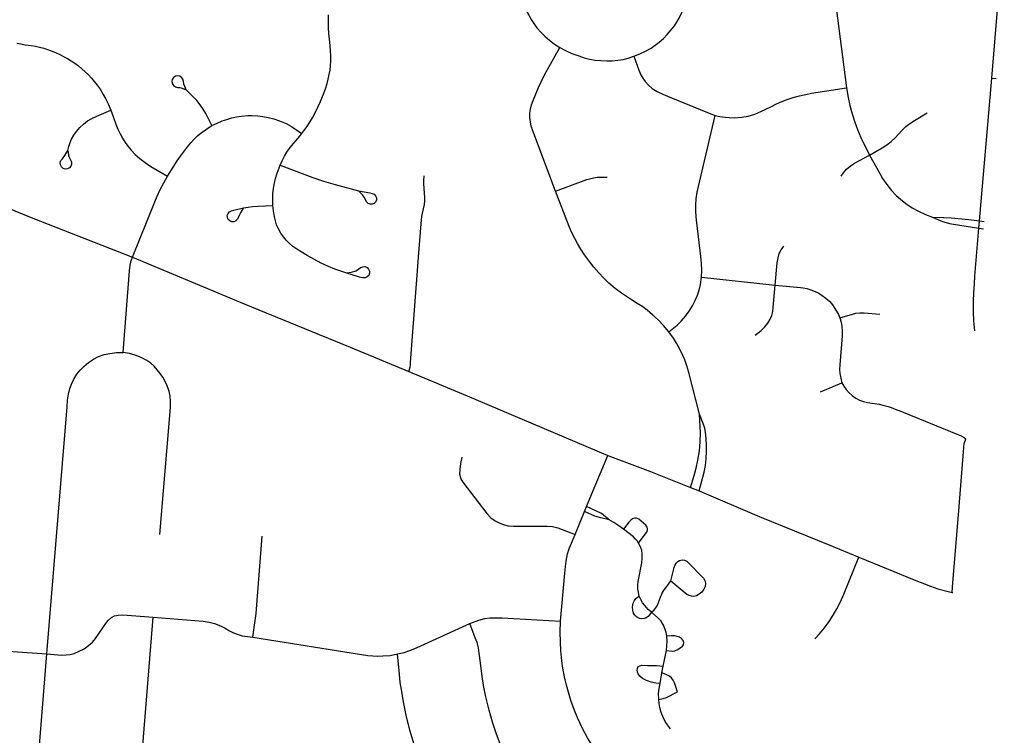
# Model space of a CAD drawing. Extents: x 1410746 to 1533160, y 578873 to 704954.
# Tile 80 of 227: x 1510702 to 1514997, y 600020 to 603142. Entities that reach past the tile are written whole.
import ezdxf

# ---------------------------------------------------------------- set-up
doc = ezdxf.new("R2010")
doc.units = 0
doc.header["$MEASUREMENT"] = 0
doc.layers.add('MC_STREETS', color=254, linetype='CONTINUOUS')

msp = doc.modelspace()

# ---------------------------------------------------------------- linework, layer by layer
at = {"layer": 'MC_STREETS'}
for p, q in [((1514942.271375, 602887.080425), (1514997.15215, 603527.439525)), ((1514250.750725, 603288.966175), (1514308.9868, 602845.406425)), ((1514889.26515, 602264.64315), (1514942.271375, 602887.080425)), ((1514942.271375, 602887.080425), (1514961.3728, 602885.2349)), ((1514886.5885, 602233.21195), (1514889.26515, 602264.64315)), ((1514886.5885, 602233.21195), (1514906.133675, 602230.56045)), ((1514889.26515, 602264.64315), (1514908.82275, 602262.430325)), ((1513676.998625, 602018.2732), (1513997.823975, 601984.45865)), ((1514195.218875, 601518.534675), (1514288.912025, 601558.766025)), ((1513175.24345, 601017.883825), (1513267.6429, 601241.622475)), ((1513628.083725, 601101.984675), (1513665.766575, 601086.385725)), ((1513125.483525, 600897.017375), (1513166.3999, 600996.4272)), ((1513166.3999, 600996.4272), (1513175.24345, 601017.883825)), ((1514769.47375, 600643.527225), (1514772.699175, 600643.164625)), ((1511215.83045, 599684.0425), (1511284.068925, 600535.21855)), ((1513508.79285, 600321.4941), (1513523.26525, 600390.4523)), ((1510771.1388, 599763.825775), (1510821.23735, 600375.352725)), ((1513503.68685, 600292.8482), (1513508.79285, 600321.4941)), ((1513495.329275, 600245.960125), (1513503.68685, 600292.8482))]:
    msp.add_line(p, q, dxfattribs=at)
for points in [[(1512912.7573, 603511.06875), (1512886.042775, 603403.349825), (1512882.052075, 603380.997275), (1512879.638125, 603354.745775), (1512879.3364, 603330.002975), (1512880.5359, 603300.350675), (1512883.560775, 603276.896525), (1512887.78515, 603254.56765), (1512893.2165, 603231.93705), (1512904.380925, 603200.8577), (1512913.433175, 603180.03755), (1512923.390625, 603161.329575), (1512933.3481, 603143.2251), (1512947.529925, 603121.801475), (1512958.738825, 603106.59745), (1512976.79885, 603086.196), (1512992.791125, 603070.50545), (1513013.913025, 603052.7027), (1513035.6384, 603035.50345), (1513058.872475, 603020.416375)], [(1513380.528725, 602982.396975), (1513407.3837, 602993.259675), (1513432.42825, 603004.72585), (1513456.56755, 603018.60595), (1513474.672025, 603030.6756), (1513492.1682, 603043.856775), (1513510.57925, 603060.547975), (1513527.175025, 603077.74725), (1513544.374275, 603097.662175), (1513558.556125, 603116.068375), (1513569.72055, 603133.569375), (1513579.074525, 603149.561675), (1513695.37795, 603385.3049), (1513706.7111, 603405.136575), (1513716.668575, 603419.62015), (1513727.229525, 603432.595025), (1513738.39395, 603444.6647), (1513750.16185, 603457.036075), (1513764.947175, 603469.709225), (1513782.27125, 603483.406725), (1513805.078775, 603498.37465)], [(1511932.945425, 602646.22505), (1511954.259525, 602674.702), (1511967.841275, 602694.66255), (1511979.820425, 602714.454225), (1511991.539175, 602736.329225), (1512003.257925, 602760.808375), (1512014.195425, 602784.766725), (1512026.1746, 602814.714625), (1512035.5496, 602841.016725), (1512042.841275, 602863.933375), (1512048.0496, 602883.204225), (1512052.7371, 602903.777125), (1512055.8621, 602921.745875), (1512057.945425, 602940.235475), (1512059.507925, 602961.0688), (1512059.76835, 602983.72505), (1512058.466275, 603005.860475), (1512056.382925, 603027.735475), (1512052.997525, 603058.204225), (1512051.1746, 603080.860475), (1512049.091275, 603107.683375), (1512049.091275, 603138.933375), (1512049.872525, 603163.672975)], [(1510689.60655, 603039.641925), (1510707.054475, 603036.2565), (1510725.804475, 603033.1315), (1510752.668525, 603029.482975), (1510770.596125, 603026.6211), (1510789.085725, 603022.71485), (1510807.314875, 603017.766925), (1510823.98155, 603012.298175), (1510839.60655, 603006.3086), (1510858.35655, 602998.4961), (1510876.94555, 602990.35575), (1510892.991975, 602982.08985), (1510910.7003, 602972.71485), (1510926.585725, 602963.33985), (1510943.5128, 602951.8815), (1510958.35655, 602940.6836), (1510972.939875, 602928.1836), (1510988.304475, 602914.641925), (1511001.846125, 602901.360675), (1511015.648225, 602886.516925), (1511027.366975, 602872.97525), (1511040.3878, 602857.08985), (1511052.8878, 602839.3815), (1511066.94555, 602816.310625), (1511077.10655, 602798.4961), (1511088.304475, 602774.798175), (1511099.241975, 602747.97525)], [(1513040.047725, 602394.3866), (1512940.34455, 602656.817575), (1512933.9954, 602677.6791), (1512929.762625, 602697.02895), (1512927.798275, 602715.8909), (1512927.948575, 602734.519225), (1512929.762625, 602752.35735), (1512934.600075, 602770.800175), (1512941.553925, 602789.242975), (1512965.332675, 602846.0099), (1512978.79685, 602874.534575), (1512991.584175, 602901.228575), (1513003.95555, 602924.46265), (1513058.872475, 603020.416375)], [(1513058.872475, 603020.416375), (1513083.4177, 603007.33525), (1513111.375475, 602995.070125), (1513141.85135, 602983.905675), (1513164.1802, 602976.36215), (1513187.11255, 602970.629075), (1513213.0623, 602965.8012), (1513236.899875, 602963.689025), (1513263.4531, 602962.48205), (1513286.38545, 602963.387275), (1513311.7317, 602965.499475), (1513334.66405, 602969.12035), (1513355.76395, 602974.285175), (1513380.528725, 602982.396975)], [(1513380.528725, 602982.396975), (1513402.55585, 602922.35045), (1513411.909825, 602902.1338), (1513420.05685, 602887.6502), (1513431.221275, 602872.2614), (1513445.101375, 602856.2691), (1513461.3954, 602842.69075), (1513483.120775, 602829.414125), (1513506.9486, 602817.157325), (1513528.683725, 602808.593975), (1513709.186525, 602733.9166), (1513736.28175, 602724.40815)], [(1511367.999525, 602881.947275), (1511366.19325, 602872.36145), (1511368.192775, 602862.81405), (1511373.69375, 602854.758625), (1511381.85865, 602849.4215), (1511391.10515, 602846.485475), (1511400.132925, 602846.13825), (1511410.5496, 602843.7077), (1511428.7153, 602835.841075)], [(1511428.7153, 602835.841075), (1511422.702375, 602850.652125), (1511418.882925, 602860.721575), (1511416.1907, 602872.86645), (1511414.191175, 602882.41385), (1511408.6902, 602890.469275), (1511400.5253, 602895.8064), (1511390.939475, 602897.612675), (1511381.392075, 602895.61315), (1511373.33665, 602890.112175), (1511367.999525, 602881.947275)], [(1511541.10515, 602680.079225), (1511513.7614, 602732.9438), (1511502.5635, 602752.47505), (1511490.0635, 602770.964625), (1511474.6989, 602789.714625), (1511460.376, 602804.03755), (1511447.615575, 602817.3188), (1511428.7153, 602835.841075)], [(1513736.28175, 602724.40815), (1513756.874125, 602719.595), (1513779.4731, 602716.38795), (1513798.445825, 602714.985625), (1513822.43165, 602714.434225), (1513852.639975, 602716.517575), (1513880.070525, 602721.378675), (1513909.584425, 602730.059225), (1513935.626075, 602741.17035), (1513978.334425, 602762.698125), (1514003.334425, 602775.198125), (1514026.5983, 602785.267575), (1514050.55665, 602794.642575), (1514076.251075, 602802.628675), (1514104.02885, 602810.267575), (1514130.764975, 602816.17035), (1514156.80665, 602821.03145), (1514308.9868, 602845.406425)], [(1514308.9868, 602845.406425), (1514315.92685, 602802.8609), (1514323.86345, 602767.42215), (1514333.585675, 602731.65825), (1514345.73845, 602694.505475), (1514356.440175, 602662.998475), (1514371.066625, 602628.693475), (1514408.84025, 602551.324625)], [(1510911.591275, 602571.13825), (1510916.10515, 602588.49935), (1510922.156, 602605.996725), (1510928.60515, 602621.13825), (1510938.6746, 602638.846575), (1510950.132925, 602655.166025), (1510964.36905, 602672.1799), (1510979.99405, 602686.416025), (1510997.702375, 602700.3049), (1511016.452375, 602711.76325), (1511038.327375, 602721.8327), (1511099.241975, 602747.97525)], [(1511099.241975, 602747.97525), (1511110.896825, 602715.235475), (1511120.966275, 602687.110475), (1511130.6885, 602664.1938), (1511140.0635, 602644.74935), (1511150.48015, 602625.99935), (1511161.9385, 602606.902125), (1511174.091275, 602589.88825), (1511188.327375, 602572.527125), (1511205.6885, 602554.471575), (1511226.521825, 602536.0688), (1511249.091275, 602518.7077), (1511274.091275, 602502.38825), (1511347.441975, 602459.766725)], [(1511541.10515, 602680.079225), (1511563.632375, 602691.191475), (1511585.983625, 602700.391725), (1511605.7753, 602707.33615), (1511627.303075, 602713.933375), (1511647.441975, 602718.10005), (1511670.358625, 602721.572275), (1511696.747525, 602723.6556), (1511715.84475, 602724.002825), (1511741.539175, 602722.61395), (1511762.372525, 602720.5306), (1511786.678075, 602715.6695), (1511810.289175, 602709.4195), (1511834.941975, 602701.08615), (1511864.45585, 602689.2806), (1511887.372525, 602676.7806), (1511932.945425, 602646.22505)], [(1513676.998625, 602018.2732), (1513677.29275, 602049.8509), (1513675.90385, 602080.059225), (1513672.77885, 602108.878675), (1513655.41775, 602256.1009), (1513652.9872, 602281.79535), (1513651.501125, 602307.358525), (1513651.501125, 602334.3226), (1513653.0688, 602360.0325), (1513657.8483, 602389.087), (1513736.28175, 602724.40815)], [(1514408.84025, 602551.324625), (1514464.835675, 602583.741575), (1514484.97455, 602596.241575), (1514503.72455, 602610.130475), (1514521.085675, 602627.14435), (1514550.071475, 602658.2632), (1514567.960675, 602676.1027), (1514585.321775, 602689.64435), (1514604.766225, 602702.491575), (1514660.1675, 602735.20285)], [(1511347.441975, 602459.766725), (1511374.178075, 602503.86395), (1511389.45585, 602526.08615), (1511404.3864, 602547.266725), (1511420.70585, 602569.48895), (1511433.9003, 602586.85005), (1511448.83085, 602604.558375), (1511461.678075, 602619.141725), (1511478.34475, 602635.11395), (1511493.622525, 602648.308375), (1511512.71975, 602661.85005), (1511541.10515, 602680.079225)], [(1511838.7614, 602507.683375), (1511847.09475, 602526.7806), (1511857.4246, 602546.485475), (1511867.841275, 602563.933375), (1511878.257925, 602578.777125), (1511889.976675, 602593.360475), (1511917.58085, 602625.91255), (1511932.945425, 602646.22505)], [(1510900.567675, 602490.46565), (1510891.346325, 602493.6464), (1510884.044125, 602500.1139), (1510879.772775, 602508.883525), (1510879.18255, 602518.620175), (1510882.3633, 602527.841525), (1510888.8308, 602535.143725), (1510898.74405, 602549.26325), (1510911.591275, 602571.13825)], [(1510911.671325, 602570.738025), (1510916.7996, 602545.096575), (1510923.860625, 602530.35705), (1510928.131975, 602521.587425), (1510928.7222, 602511.850775), (1510925.54145, 602502.629425), (1510919.07395, 602495.327225), (1510910.304325, 602491.055875), (1510900.567675, 602490.46565)], [(1510050.9816, 602561.8304), (1510094.6969, 602546.137725), (1510145.967425, 602527.0936), (1510554.8282, 602359.776925), (1510759.1733, 602277.088075), (1511194.172275, 602105.604175)], [(1514285.0289, 602459.747025), (1514295.018225, 602474.731), (1514308.585675, 602490.3388), (1514324.974575, 602503.331475), (1514343.6551, 602516.380475), (1514408.84025, 602551.324625)], [(1514408.84025, 602551.324625), (1514453.60395, 602471.471425), (1514466.4599, 602450.11255), (1514484.5678, 602423.19495), (1514504.9398, 602397.638275), (1514525.088225, 602375.748625), (1514544.738275, 602358.907425), (1514568.175775, 602339.897), (1514595.5365, 602321.607525), (1514622.342425, 602306.30325), (1514653.85285, 602291.719925), (1514683.54035, 602280.522)], [(1511806.134825, 602330.91035), (1511805.7753, 602356.641725), (1511807.164175, 602381.98895), (1511809.247525, 602406.98895), (1511813.414175, 602428.86395), (1511817.928075, 602449.002825), (1511825.566975, 602473.308375), (1511838.7614, 602507.683375)], [(1511838.7614, 602507.683375), (1511933.727025, 602471.328925), (1511980.341275, 602454.03755), (1512027.997525, 602437.197275), (1512077.997525, 602422.78755), (1512179.629175, 602395.2429)], [(1511194.172275, 602105.604175), (1511291.8864, 602348.308375), (1511302.303075, 602372.61395), (1511315.497525, 602400.73895), (1511330.7753, 602430.947275), (1511347.441975, 602459.766725)], [(1512399.649925, 601607.787925), (1512404.90485, 601626.8564), (1512406.27945, 601635.61015), (1512407.3635, 601646.3777), (1512433.998525, 602009.189675), (1512443.373525, 602125.856325), (1512455.29185, 602268.840475), (1512456.95225, 602283.78425), (1512459.519375, 602298.512575), (1512467.813975, 602336.0689), (1512469.675625, 602351.898), (1512469.936025, 602365.439675), (1512464.83925, 602427.618175), (1512464.706125, 602441.164175), (1512465.89325, 602461.32355)], [(1513040.047725, 602394.3866), (1513176.37925, 602445.529675), (1513199.7532, 602451.527975), (1513221.521775, 602454.853725), (1513242.990725, 602455.822225), (1513264.75655, 602454.853725)], [(1512179.629175, 602395.2429), (1512229.3864, 602386.85005), (1512239.6004, 602384.368925), (1512248.26865, 602380.826), (1512254.92125, 602374.235575), (1512258.545375, 602365.600975), (1512258.589325, 602356.23675)], [(1512258.589325, 602356.23675), (1512255.0464, 602347.5685), (1512248.455975, 602340.915925), (1512239.821375, 602337.291775), (1512230.45715, 602337.247825), (1512221.7889, 602340.79075), (1512215.136325, 602347.381175), (1512207.5114, 602363.58615), (1512197.820875, 602378.1803), (1512179.629175, 602395.2429)], [(1513533.3866, 601780.6331), (1513510.711025, 601807.8438), (1513487.128425, 601833.24045), (1513463.243475, 601855.009), (1513439.660875, 601874.35885), (1513420.0087, 601888.8712), (1513395.8214, 601903.988275), (1513366.494325, 601922.733425), (1513327.273425, 601949.4574), (1513300.281625, 601969.596275), (1513272.768575, 601992.87655), (1513250.39535, 602014.6451), (1513228.32445, 602037.623025), (1513207.160575, 602062.415), (1513187.487375, 602087.553225), (1513166.344525, 602116.2317), (1513149.39965, 602141.6977), (1513135.648575, 602165.34935), (1513123.10975, 602187.88655), (1513110.586625, 602212.793475), (1513098.955725, 602239.5959), (1513040.047725, 602394.3866)], [(1511607.84725, 602288.659425), (1511611.26795, 602297.376625), (1511617.7642, 602304.121225), (1511626.347, 602307.8664), (1511637.0253, 602311.85005), (1511679.039175, 602321.572275)], [(1511677.796125, 602319.68995), (1511666.8864, 602303.1695), (1511659.941975, 602288.58615), (1511651.67155, 602271.462375), (1511645.1753, 602264.717775), (1511636.5925, 602260.9726), (1511627.229825, 602260.797), (1511618.512625, 602264.2177), (1511611.768025, 602270.71395), (1511608.02285, 602279.29675), (1511607.84725, 602288.659425)], [(1511679.039175, 602321.572275), (1511698.483625, 602324.697275), (1511717.233625, 602327.47505), (1511741.8864, 602328.86395), (1511806.134825, 602330.91035)], [(1512124.872525, 602037.891725), (1512103.691975, 602044.83615), (1512077.303075, 602054.558375), (1512049.5253, 602066.016725), (1512017.928075, 602080.60005), (1511988.7614, 602095.5306), (1511956.816975, 602113.23895), (1511930.428075, 602128.86395), (1511910.983625, 602140.6695), (1511893.622525, 602153.1695), (1511877.303075, 602166.71115), (1511864.108625, 602180.60005), (1511852.303075, 602195.5306), (1511841.191975, 602211.502825), (1511830.7753, 602229.21115), (1511822.789175, 602247.96115), (1511817.58085, 602265.322275), (1511813.414175, 602281.98895), (1511808.9003, 602308.377825), (1511806.134825, 602330.91035)], [(1514683.54035, 602280.522), (1514727.29035, 602262.032425), (1514742.91135, 602256.9509), (1514757.76015, 602253.180525), (1514775.5363, 602249.60305), (1514803.18115, 602245.586275), (1514886.5885, 602233.21195)], [(1514683.54035, 602280.522), (1514732.791375, 602278.89545), (1514765.311175, 602277.1366), (1514842.64005, 602269.9232), (1514889.26515, 602264.64315)], [(1514868.8699, 601784.69095), (1514864.83325, 601828.391475), (1514862.898925, 601867.6305), (1514862.898925, 601912.119775), (1514864.280575, 601952.187775), (1514866.491225, 601989.492475), (1514869.254525, 602024.03385), (1514886.5885, 602233.21195)], [(1513997.823975, 601984.45865), (1514005.77835, 602081.0084), (1514010.4795, 602103.7937), (1514015.652775, 602122.151775), (1514024.155725, 602138.609125), (1514035.414825, 602154.584275)], [(1511153.5534, 601690.059), (1511181.6099, 602047.19775), (1511184.3677, 602071.0454), (1511188.9448, 602090.635575), (1511194.172275, 602105.604175)], [(1511194.172275, 602105.604175), (1511680.7306, 601902.8874), (1512143.8441, 601713.6836), (1512399.649925, 601607.787925)], [(1512127.81685, 602038.2144), (1512150.21975, 602040.6695), (1512168.96975, 602046.9195), (1512180.428075, 602053.516725), (1512189.525775, 602060.9213), (1512198.487025, 602064.77445), (1512208.240675, 602064.905), (1512217.301825, 602061.293025), (1512224.290975, 602054.488475), (1512228.14415, 602045.527225), (1512228.274675, 602035.7736), (1512224.662725, 602026.71245)], [(1512224.662725, 602026.71245), (1512217.858175, 602019.723275), (1512208.896925, 602015.8701), (1512199.143275, 602015.739575), (1512183.9003, 602018.7945), (1512124.872525, 602037.891725)], [(1513533.3866, 601780.6331), (1513569.969875, 601810.262525), (1513588.11035, 601827.193625), (1513606.855475, 601848.65985), (1513622.577225, 601870.73075), (1513636.78725, 601894.31335), (1513648.57855, 601916.6866), (1513658.253475, 601940.57155), (1513665.812, 601962.944775), (1513672.16115, 601987.4344), (1513676.998625, 602018.2732)], [(1513910.305175, 601765.443), (1513936.015775, 601786.08585), (1513952.719425, 601802.557875), (1513965.4872, 601817.90645), (1513976.251075, 601835.614775), (1513982.8483, 601851.934225), (1513986.852575, 601869.241325), (1513989.122925, 601885.9585), (1513997.823975, 601984.45865)], [(1513997.823975, 601984.45865), (1514107.5396, 601974.035675), (1514119.346325, 601972.689975), (1514136.356875, 601969.17985), (1514153.36745, 601964.049675), (1514171.998075, 601956.759425), (1514187.658625, 601948.929175), (1514203.31915, 601939.20885), (1514218.70965, 601927.32845), (1514235.4807, 601912.521425), (1514247.334025, 601898.10185), (1514255.579075, 601886.660925), (1514265.731225, 601871.33785), (1514274.105125, 601856.1832), (1514280.271725, 601841.735575)], [(1514280.271725, 601841.735575), (1514285.671925, 601823.104925), (1514288.642025, 601804.2043), (1514290.532075, 601783.1436), (1514290.532075, 601762.6229), (1514279.2657, 601635.962275), (1514278.651675, 601616.547975), (1514279.731725, 601598.18735), (1514283.581, 601577.9614), (1514288.912025, 601558.766025)], [(1514280.271725, 601841.735575), (1514334.2743, 601857.9193), (1514350.2041, 601861.716225), (1514367.484675, 601863.6063), (1514385.8453, 601863.066275), (1514454.52595, 601857.342425)], [(1513668.230725, 601420.8472), (1513621.199225, 601602.506375), (1513612.25025, 601632.446475), (1513602.92505, 601659.091975), (1513595.064175, 601677.5348), (1513582.063525, 601704.7455), (1513567.853475, 601730.444475), (1513553.64345, 601753.120075), (1513533.3866, 601780.6331)], [(1510821.23735, 600375.352725), (1510908.761725, 601453.9479), (1510911.5395, 601483.11455), (1510915.011725, 601508.461775), (1510920.567275, 601533.11455), (1510927.85895, 601552.906225), (1510938.2756, 601573.73955), (1510952.1645, 601595.961775), (1510966.747825, 601613.3229), (1510982.372825, 601629.64235), (1511002.511725, 601646.656225), (1511024.0395, 601661.23955), (1511046.60895, 601672.6979), (1511070.22005, 601681.031225), (1511095.22005, 601686.23955), (1511125.081175, 601689.711775), (1511153.5534, 601690.059)], [(1511314.067575, 600896.69275), (1511359.456175, 601450.8229), (1511359.8034, 601476.51735), (1511358.4145, 601499.434), (1511353.9006, 601522.00345), (1511345.567275, 601544.920125), (1511336.5395, 601563.3229), (1511327.1645, 601582.0729), (1511315.011725, 601599.434), (1511302.1645, 601614.711775), (1511288.2756, 601630.684), (1511274.386725, 601643.184), (1511256.6784, 601655.684), (1511232.72005, 601668.87845), (1511206.6784, 601678.600675), (1511181.6784, 601685.545125), (1511153.5534, 601690.059)], [(1512399.649925, 601607.787925), (1512654.619725, 601500.850125), (1513267.6429, 601241.622475)], [(1514288.912025, 601558.766025), (1514297.552325, 601543.645525), (1514307.27265, 601529.33505), (1514320.233075, 601515.02455), (1514333.733525, 601502.87415), (1514349.12405, 601491.803775), (1514366.134625, 601482.623475), (1514383.1452, 601476.41325), (1514400.155775, 601472.0931), (1514430.6668, 601467.50295), (1514450.917475, 601464.26285), (1514473.328225, 601459.132675), (1514495.739, 601452.65245), (1514521.38985, 601443.74215), (1514548.12075, 601432.401775), (1514795.0643, 601332.082575), (1514808.5502, 601326.276275), (1514821.57105, 601319.50545), (1514829.549025, 601314.220325)], [(1513628.083725, 601101.984675), (1513643.967125, 601154.4196), (1513652.70595, 601186.321775), (1513660.4695, 601220.682975), (1513666.9692, 601261.414325), (1513670.4357, 601301.27905), (1513671.302325, 601339.84385), (1513668.230725, 601420.8472)], [(1513665.766575, 601086.385725), (1513688.6348, 601168.2522), (1513693.83455, 601197.717425), (1513697.30105, 601226.74935), (1513698.600975, 601259.681075), (1513698.271075, 601288.714175), (1513695.5678, 601330.744275), (1513690.378975, 601360.493575), (1513684.14215, 601380.500075), (1513668.230725, 601420.8472)], [(1514769.47375, 600643.527225), (1514772.275275, 600687.27755), (1514797.153125, 600982.38715), (1514818.7548, 601256.676625), (1514820.26895, 601274.32315), (1514821.0502, 601282.439475), (1514822.2655, 601290.5124), (1514823.9148, 601297.54365), (1514826.34535, 601305.269325), (1514829.549025, 601314.220325)], [(1513267.6429, 601241.622475), (1513454.10125, 601171.136375), (1513628.083725, 601101.984675)], [(1512630.4184, 601234.118325), (1512624.790225, 601206.308525), (1512621.479525, 601181.478325), (1512621.148475, 601160.289925), (1512626.445575, 601139.763625), (1512634.7223, 601124.53445), (1512740.333325, 600987.471875), (1512757.879975, 600969.263075), (1512776.41985, 600955.68925), (1512793.304375, 600946.750375), (1512811.513175, 600939.46685), (1512833.6948, 600934.16975), (1512856.9038, 600932.40605), (1513003.20215, 600932.5144), (1513026.376975, 600930.859075), (1513050.21395, 600924.899825), (1513125.483525, 600897.017375)], [(1513665.766575, 601086.385725), (1513928.059575, 600974.6086), (1514236.045675, 600849.6086), (1514362.3268, 600797.762575)], [(1513274.06365, 600961.0381), (1513237.08735, 600969.05305), (1513211.749275, 600977.059425), (1513166.3999, 600996.4272)], [(1513274.06365, 600961.0381), (1513240.81345, 600988.290675), (1513175.24345, 601017.883825)], [(1513335.567475, 600919.499475), (1513311.775825, 600937.081725), (1513294.327925, 600948.540075), (1513274.06365, 600961.0381)], [(1513401.359175, 600859.21715), (1513439.119575, 600909.737975), (1513441.463325, 600917.02965), (1513441.202925, 600923.019225), (1513439.119575, 600929.008825), (1513432.7743, 600937.06735), (1513403.182075, 600963.1234), (1513393.28625, 600967.290075), (1513385.213325, 600967.8109), (1513375.838325, 600964.6859), (1513367.505, 600958.4359), (1513359.49885, 600950.400975), (1513335.567475, 600919.499475)], [(1513061.2474, 600517.850725), (1513079.7681, 600728.085475), (1513082.5364, 600756.375975), (1513085.552975, 600780.350725), (1513092.4974, 600812.295175), (1513101.177975, 600838.336825), (1513125.483525, 600897.017375)], [(1513401.359175, 600859.21715), (1513395.109175, 600868.331725), (1513387.557075, 600877.1859), (1513379.181225, 600885.567125), (1513335.567475, 600919.499475)], [(1511719.3568, 600447.9325), (1511729.6502, 600521.670175), (1511733.902375, 600551.719), (1511737.289075, 600590.07295), (1511760.251725, 600889.178325)], [(1513404.22375, 600627.1859), (1513400.838325, 600643.331725), (1513399.06045, 600658.615475), (1513399.275825, 600676.665075), (1513400.779925, 600691.73615), (1513415.9425, 600773.019225), (1513418.025825, 600793.331725), (1513417.765425, 600811.040075), (1513415.9425, 600827.706725), (1513409.432075, 600845.415075), (1513401.359175, 600859.21715)], [(1513542.579425, 600693.97585), (1513557.502225, 600752.819425), (1513561.408475, 600763.756925), (1513567.13765, 600772.350675), (1513573.38765, 600778.340275), (1513580.4189, 600782.76735), (1513591.3564, 600785.371525), (1513602.554325, 600784.590275), (1513612.189725, 600780.163175), (1513685.1064, 600705.4236), (1513690.57515, 600696.0486)], [(1514170.58695, 600441.374525), (1514191.130875, 600462.921725), (1514212.746175, 600489.203975), (1514233.8702, 600517.451225), (1514251.309825, 600543.979075), (1514267.27565, 600571.9807), (1514282.504625, 600602.929875), (1514296.75105, 600636.335325), (1514362.3268, 600797.762575)], [(1514362.3268, 600797.762575), (1514603.46075, 600698.536925), (1514674.934575, 600670.78915), (1514707.325225, 600660.049775), (1514752.26345, 600647.1808), (1514769.47375, 600643.527225)], [(1513458.91125, 600557.394225), (1513469.598525, 600567.78045), (1513477.033475, 600576.256925), (1513483.9901, 600588.330575), (1513497.012675, 600623.346525), (1513505.4189, 600640.840275), (1513514.01265, 600654.902775), (1513524.429325, 600669.225675), (1513542.579425, 600693.97585)], [(1513690.57515, 600696.0486), (1513693.179325, 600684.32985), (1513691.616825, 600669.746525), (1513686.148075, 600657.506925), (1513677.554325, 600645.006925), (1513666.616825, 600635.89235), (1513653.8564, 600629.121525), (1513643.439725, 600626.51735), (1513633.023075, 600627.038175), (1513622.345975, 600629.902775), (1513612.710575, 600635.371525), (1513543.065, 600693.5701)], [(1513458.91125, 600557.394225), (1513443.958975, 600539.04945), (1513435.213325, 600532.394225), (1513425.838325, 600529.790075), (1513415.16125, 600529.008825), (1513405.78625, 600530.571325), (1513393.025825, 600536.5609), (1513385.213325, 600544.3734), (1513380.005, 600552.96715), (1513376.273425, 600565.762), (1513375.838325, 600581.352575), (1513378.182075, 600596.456725), (1513384.171675, 600609.21715), (1513389.900825, 600616.769225), (1513397.452925, 600622.4984), (1513404.22375, 600627.1859)], [(1513458.91125, 600557.394225), (1513443.807075, 600569.3734), (1513428.4682, 600586.32165), (1513418.546675, 600598.800475), (1513410.994575, 600612.34215), (1513404.22375, 600627.1859)], [(1513525.192275, 600452.837025), (1513522.2325, 600468.35885), (1513518.0925, 600482.246525), (1513510.28, 600500.7361), (1513499.86335, 600518.184025), (1513485.80085, 600533.5486), (1513458.91125, 600557.394225)], [(1510821.23735, 600375.352725), (1510884.554625, 600370.460025), (1510905.27665, 600371.03565), (1510922.2572, 600373.338075), (1510940.388975, 600377.942975), (1510961.9744, 600386.86495), (1510983.27205, 600398.3772), (1511002.84285, 600412.191875), (1511019.8234, 600427.157775), (1511033.638075, 600442.4115), (1511081.27425, 600512.3107), (1511090.19625, 600523.402925), (1511102.735275, 600534.736275), (1511115.51545, 600541.48805), (1511132.3949, 600545.105075), (1511151.92685, 600546.5519), (1511284.068925, 600535.21855)], [(1511284.068925, 600535.21855), (1511503.01735, 600518.56015), (1511529.405275, 600514.162175), (1511552.0235, 600507.565175), (1511578.411425, 600497.826775), (1511598.516525, 600487.4601), (1511617.993325, 600476.465125), (1511634.64285, 600467.355), (1511655.376225, 600459.50145), (1511673.282325, 600454.789325), (1511719.3568, 600447.9325)], [(1512666.454425, 600507.593075), (1512705.014275, 600523.27755), (1512731.40315, 600529.874775), (1512752.583725, 600532.999775), (1512778.207125, 600533.570725), (1512807.08075, 600532.43405), (1513061.2474, 600517.850725)], [(1513603.020275, 599542.616925), (1513559.090575, 599586.5466), (1513346.166075, 599796.333275), (1513305.62465, 599836.475625), (1513272.634525, 599874.350975), (1513247.996675, 599904.8127), (1513220.17195, 599943.943875), (1513194.80195, 599982.73455), (1513179.439925, 600009.57515), (1513156.999475, 600050.497875), (1513137.500075, 600093.53105), (1513120.914375, 600133.202225), (1513106.794125, 600172.425175), (1513095.587575, 600209.182675), (1513087.51885, 600238.76795), (1513079.226, 600275.301325), (1513072.0538, 600312.7312), (1513067.5712, 600345.2302), (1513063.088575, 600388.4875), (1513060.84725, 600428.1587), (1513059.950725, 600470.967725), (1513061.2474, 600517.850725)], [(1512350.483525, 600375.142375), (1512379.175825, 600382.1337), (1512404.6502, 600390.767375), (1512435.9002, 600403.961825), (1512666.454425, 600507.593075)], [(1512798.26245, 599982.66735), (1512781.978925, 600025.747975), (1512764.7365, 600077.097), (1512749.458725, 600129.52755), (1512734.875375, 600188.2081), (1512725.15315, 600237.860875), (1512719.5976, 600276.749775), (1512711.958725, 600336.124775), (1512707.066425, 600379.205275), (1512703.27815, 600401.40255), (1512697.375375, 600424.66645), (1512689.77425, 600446.33105), (1512666.454425, 600507.593075)], [(1511719.3568, 600447.9325), (1512220.303825, 600368.955), (1512242.844625, 600366.461825), (1512262.6363, 600365.767375), (1512286.94185, 600366.461825), (1512318.539075, 600369.2396), (1512350.483525, 600375.142375)], [(1513523.26525, 600390.4523), (1513548.56125, 600387.975675), (1513560.0196, 600389.01735), (1513572.5196, 600394.225675), (1513583.7175, 600401.777775), (1513593.352925, 600409.32985), (1513597.5196, 600415.840275), (1513599.3425, 600425.215275), (1513596.477925, 600434.590275), (1513589.18625, 600442.663175), (1513580.5925, 600448.131925), (1513569.915425, 600452.038175), (1513558.196675, 600454.121525), (1513545.43625, 600454.121525), (1513525.192275, 600452.837025)], [(1513523.26525, 600390.4523), (1513525.6446, 600411.152775), (1513526.68625, 600430.684025), (1513525.192275, 600452.837025)], [(1510363.70285, 600419.07575), (1510574.445425, 600395.268225), (1510631.7584, 600389.561875), (1510692.464725, 600384.592825), (1510821.23735, 600375.352725)], [(1512728.86015, 599417.437525), (1512667.514275, 599495.847), (1512627.93095, 599551.40255), (1512587.65315, 599613.90255), (1512556.847875, 599664.121925), (1512526.55895, 599723.285625), (1512498.069825, 599782.999775), (1512465.43095, 599857.65255), (1512431.40315, 599951.055325), (1512403.9726, 600043.41645), (1512388.000375, 600107.65255), (1512376.22315, 600166.116875), (1512368.518075, 600211.28785), (1512362.30595, 600250.7081), (1512358.833725, 600287.16645), (1512350.483525, 600375.142375)], [(1513495.329275, 600245.960125), (1513476.851325, 600248.360825), (1513456.8946, 600252.819425), (1513435.80085, 600259.850675), (1513418.87375, 600268.965275), (1513407.67585, 600278.340275), (1513400.12375, 600288.2361), (1513396.73835, 600296.569425), (1513395.9571, 600304.381925), (1513396.73835, 600311.413175), (1513400.384175, 600320.006925), (1513406.634175, 600324.1736), (1513415.74875, 600325.996525), (1513442.05085, 600325.475675), (1513480.3321, 600324.434025), (1513508.79285, 600321.4941)], [(1513489.852975, 600176.7919), (1513509.287525, 600180.69435), (1513523.040425, 600185.371525), (1513571.477925, 600209.590275), (1513557.931525, 600249.940125), (1513552.4675, 600260.89235), (1513545.17585, 600271.0486), (1513536.46995, 600278.375425), (1513522.527725, 600286.27535), (1513503.68685, 600292.8482)], [(1513489.852975, 600176.7919), (1513489.18625, 600202.819425), (1513491.56585, 600224.533675), (1513495.329275, 600245.960125)], [(1513541.01085, 600048.252875), (1513527.469175, 600066.48205), (1513518.094175, 600080.54455), (1513507.156675, 600102.41955), (1513500.125425, 600120.648725), (1513494.39625, 600141.221625), (1513491.531675, 600159.4508), (1513489.852975, 600176.7919)]]:
    msp.add_lwpolyline(points, dxfattribs=at)

doc.saveas('drawing.dxf')
